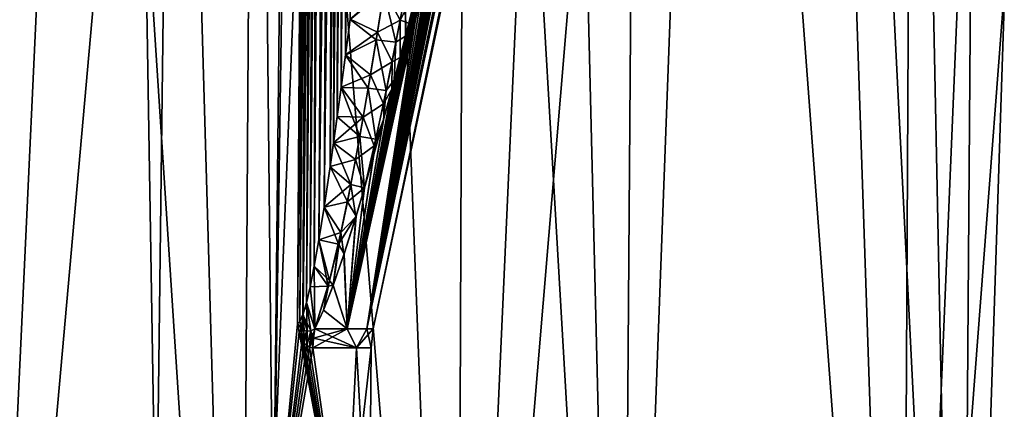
# Model space of a CAD drawing. Header units: millimetres. Extents: x -147 to 182, y -41 to 41.
# Tile 180 of 256: x 2.26 to 4.333, y 28.051 to 28.87. Entities that reach past the tile are written whole.
import ezdxf

# ---------------------------------------------------------------- set-up
doc = ezdxf.new("R2010")
doc.units = ezdxf.units.MM
doc.header["$LTSCALE"] = 51.403556
for name, color, linetype in [('165', 7, 'CONTINUOUS'), ('167', 7, 'CONTINUOUS'), ('168', 7, 'CONTINUOUS'), ('171', 7, 'CONTINUOUS'), ('172', 7, 'CONTINUOUS'), ('187', 7, 'CONTINUOUS'), ('188', 7, 'CONTINUOUS'), ('200', 7, 'CONTINUOUS'), ('201', 7, 'CONTINUOUS'), ('213', 7, 'CONTINUOUS'), ('215', 7, 'CONTINUOUS'), ('259', 7, 'CONTINUOUS'), ('260', 7, 'CONTINUOUS'), ('264', 7, 'CONTINUOUS')]:
    doc.layers.add(name, color=color, linetype=linetype)

msp = doc.modelspace()

# ---------------------------------------------------------------- linework, layer by layer
at = {"layer": '165', "color": 7, "linetype": 'CONTINUOUS'}
for points in [[(5.1709, 38.5624, 0.5733), (4.2655, 34.3145, 0.5408), (2.9904, 28.2197, 0.2874), (5.1709, 38.5624, 0.5733)], [(3.0042, 28.2197, 0), (5.1709, 38.5624, 0.5733), (2.9904, 28.2197, 0.2874), (3.0042, 28.2197, 0)], [(5.1709, 38.5624, -0.5733), (5.2026, 38.5624, 0), (2.9904, 28.2197, -0.2874), (5.1709, 38.5624, -0.5733)], [(2.9904, 28.2197, -0.2874), (5.2026, 38.5624, 0), (3.0042, 28.2197, 0), (2.9904, 28.2197, -0.2874)], [(4.2643, 34.3089, -0.5407), (5.1709, 38.5624, -0.5733), (2.9904, 28.2197, -0.2874), (4.2643, 34.3089, -0.5407)], [(5.2026, 38.5624, 0), (5.1709, 38.5624, 0.5733), (3.0042, 28.2197, 0), (5.2026, 38.5624, 0)], [(4.2655, 34.3145, 0.5408), (3.433, 30.4164, 0.5133), (2.9904, 28.2197, 0.2874), (4.2655, 34.3145, 0.5408)], [(3.433, 30.4164, -0.5133), (4.2643, 34.3089, -0.5407), (2.9904, 28.2197, -0.2874), (3.433, 30.4164, -0.5133)], [(3.433, 30.4164, 0.5133), (3.4115, 30.3165, 0.5131), (2.9904, 28.2197, 0.2874), (3.433, 30.4164, 0.5133)], [(3.4114, 30.316, -0.5131), (3.433, 30.4164, -0.5133), (2.9904, 28.2197, -0.2874), (3.4114, 30.316, -0.5131)], [(3.4115, 30.3165, 0.5131), (3.3907, 30.22, 0.5135), (2.9904, 28.2197, 0.2874), (3.4115, 30.3165, 0.5131)], [(3.3905, 30.2191, -0.5135), (3.4114, 30.316, -0.5131), (2.9904, 28.2197, -0.2874), (3.3905, 30.2191, -0.5135)], [(3.3907, 30.22, 0.5135), (3.3705, 30.127, 0.5147), (2.9904, 28.2197, 0.2874), (3.3907, 30.22, 0.5135)], [(3.3703, 30.1257, -0.5147), (3.3905, 30.2191, -0.5135), (2.9904, 28.2197, -0.2874), (3.3703, 30.1257, -0.5147)], [(3.3705, 30.127, 0.5147), (3.351, 30.0376, 0.5165), (2.9904, 28.2197, 0.2874), (3.3705, 30.127, 0.5147)], [(3.3507, 30.0361, -0.5166), (3.3703, 30.1257, -0.5147), (2.9904, 28.2197, -0.2874), (3.3507, 30.0361, -0.5166)], [(3.351, 30.0376, 0.5165), (3.3321, 29.9516, 0.519), (2.9904, 28.2197, 0.2874), (3.351, 30.0376, 0.5165)], [(3.3317, 29.9498, -0.519), (3.3507, 30.0361, -0.5166), (2.9904, 28.2197, -0.2874), (3.3317, 29.9498, -0.519)], [(3.3321, 29.9516, 0.519), (3.3138, 29.8686, 0.5219), (2.9904, 28.2197, 0.2874), (3.3321, 29.9516, 0.519)], [(3.3134, 29.8666, -0.522), (3.3317, 29.9498, -0.519), (2.9904, 28.2197, -0.2874), (3.3134, 29.8666, -0.522)], [(3.2956, 29.7866, -0.5255), (3.3134, 29.8666, -0.522), (2.9492, 28.2197, -0.5721), (3.2956, 29.7866, -0.5255)], [(2.9492, 28.2197, -0.5721), (3.3134, 29.8666, -0.522), (2.9904, 28.2197, -0.2874), (2.9492, 28.2197, -0.5721)], [(3.3138, 29.8686, 0.5219), (3.2961, 29.7889, 0.5254), (2.9904, 28.2197, 0.2874), (3.3138, 29.8686, 0.5219)], [(3.2716, 29.6795, -0.5311), (3.2956, 29.7866, -0.5255), (2.9492, 28.2197, -0.5721), (3.2716, 29.6795, -0.5311)], [(3.2961, 29.7889, 0.5254), (3.2761, 29.6995, 0.53), (2.9904, 28.2197, 0.2874), (3.2961, 29.7889, 0.5254)], [(3.2761, 29.6995, 0.53), (3.2635, 29.6432, 0.5333), (2.9904, 28.2197, 0.2874), (3.2761, 29.6995, 0.53)], [(3.2634, 29.6431, -0.5333), (3.2716, 29.6795, -0.5311), (2.9492, 28.2197, -0.5721), (3.2634, 29.6431, -0.5333)], [(3.2487, 29.578, -0.5376), (3.2634, 29.6431, -0.5333), (2.9492, 28.2197, -0.5721), (3.2487, 29.578, -0.5376)], [(3.2635, 29.6432, 0.5333), (3.2569, 29.6139, 0.5352), (2.9904, 28.2197, 0.2874), (3.2635, 29.6432, 0.5333)], [(3.2569, 29.6139, 0.5352), (3.2383, 29.5321, 0.5408), (2.9904, 28.2197, 0.2874), (3.2569, 29.6139, 0.5352)], [(3.2268, 29.4818, -0.5447), (3.2487, 29.578, -0.5376), (2.9492, 28.2197, -0.5721), (3.2268, 29.4818, -0.5447)], [(3.2383, 29.5321, 0.5408), (3.2204, 29.4538, 0.5469), (2.9904, 28.2197, 0.2874), (3.2383, 29.5321, 0.5408)], [(3.2058, 29.3906, -0.5524), (3.2268, 29.4818, -0.5447), (2.9492, 28.2197, -0.5721), (3.2058, 29.3906, -0.5524)], [(3.2204, 29.4538, 0.5469), (3.2031, 29.379, 0.5535), (2.9904, 28.2197, 0.2874), (3.2204, 29.4538, 0.5469)], [(3.1857, 29.3042, -0.5607), (3.2058, 29.3906, -0.5524), (2.9492, 28.2197, -0.5721), (3.1857, 29.3042, -0.5607)], [(3.2031, 29.379, 0.5535), (3.1865, 29.3073, 0.5604), (2.9904, 28.2197, 0.2874), (3.2031, 29.379, 0.5535)], [(3.1618, 29.2026, -0.5718), (3.1857, 29.3042, -0.5607), (2.9492, 28.2197, -0.5721), (3.1618, 29.2026, -0.5718)], [(3.1865, 29.3073, 0.5604), (3.1673, 29.2255, 0.5691), (2.9904, 28.2197, 0.2874), (3.1865, 29.3073, 0.5604)], [(3.1673, 29.2255, 0.5691), (3.1488, 29.148, 0.5783), (2.9904, 28.2197, 0.2874), (3.1673, 29.2255, 0.5691)], [(3.1392, 29.1077, -0.5835), (3.1618, 29.2026, -0.5718), (2.9492, 28.2197, -0.5721), (3.1392, 29.1077, -0.5835)], [(3.1488, 29.148, 0.5783), (3.1312, 29.0747, 0.5879), (2.9904, 28.2197, 0.2874), (3.1488, 29.148, 0.5783)], [(3.1177, 29.0191, -0.5958), (3.1392, 29.1077, -0.5835), (2.9492, 28.2197, -0.5721), (3.1177, 29.0191, -0.5958)], [(3.1312, 29.0747, 0.5879), (3.1143, 29.0052, 0.5979), (2.9904, 28.2197, 0.2874), (3.1312, 29.0747, 0.5879)], [(3.1123, 28.997, -0.5991), (3.1177, 29.0191, -0.5958), (2.9492, 28.2197, -0.5721), (3.1123, 28.997, -0.5991)], [(3.1143, 29.0052, 0.5979), (3.1123, 28.9971, 0.5991), (2.9904, 28.2197, 0.2874), (3.1143, 29.0052, 0.5979)], [(3.1123, 28.9971, 0.5991), (3.0981, 28.9395, 0.6081), (2.9492, 28.2197, 0.5721), (3.1123, 28.9971, 0.5991)], [(2.9904, 28.2197, 0.2874), (3.1123, 28.9971, 0.5991), (2.9492, 28.2197, 0.5721), (2.9904, 28.2197, 0.2874)], [(3.0973, 28.9365, -0.6086), (3.1123, 28.997, -0.5991), (2.9492, 28.2197, -0.5721), (3.0973, 28.9365, -0.6086)], [(3.0981, 28.9395, 0.6081), (3.0787, 28.8624, 0.6213), (2.9492, 28.2197, 0.5721), (3.0981, 28.9395, 0.6081)], [(3.0718, 28.835, -0.6264), (3.0973, 28.9365, -0.6086), (2.9492, 28.2197, -0.5721), (3.0718, 28.835, -0.6264)], [(3.0787, 28.8624, 0.6213), (3.0604, 28.7906, 0.635), (2.9492, 28.2197, 0.5721), (3.0787, 28.8624, 0.6213)], [(3.0479, 28.7429, -0.6448), (3.0718, 28.835, -0.6264), (2.9492, 28.2197, -0.5721), (3.0479, 28.7429, -0.6448)], [(3.0604, 28.7906, 0.635), (3.0429, 28.7238, 0.6489), (2.9492, 28.2197, 0.5721), (3.0604, 28.7906, 0.635)], [(3.0257, 28.6594, -0.6638), (3.0479, 28.7429, -0.6448), (2.9492, 28.2197, -0.5721), (3.0257, 28.6594, -0.6638)], [(3.0429, 28.7238, 0.6489), (3.0263, 28.6618, 0.6632), (2.9492, 28.2197, 0.5721), (3.0429, 28.7238, 0.6489)], [(3.0263, 28.6618, 0.6632), (3.0055, 28.5861, 0.6827), (2.9492, 28.2197, 0.5721), (3.0263, 28.6618, 0.6632)], [(3.0049, 28.5839, -0.6833), (3.0257, 28.6594, -0.6638), (2.9492, 28.2197, -0.5721), (3.0049, 28.5839, -0.6833)], [(3.0055, 28.5861, 0.6827), (2.9855, 28.5162, 0.7031), (2.9492, 28.2197, 0.5721), (3.0055, 28.5861, 0.6827)], [(2.9855, 28.5162, -0.7031), (3.0049, 28.5839, -0.6833), (2.9492, 28.2197, -0.5721), (2.9855, 28.5162, -0.7031)], [(2.9855, 28.5162, 0.7031), (2.9678, 28.4567, 0.7229), (2.9492, 28.2197, 0.5721), (2.9855, 28.5162, 0.7031)], [(2.9673, 28.4551, -0.7234), (2.9855, 28.5162, -0.7031), (2.9492, 28.2197, -0.5721), (2.9673, 28.4551, -0.7234)], [(2.9422, 28.3761, -0.7545), (2.9673, 28.4551, -0.7234), (2.9492, 28.2197, -0.5721), (2.9422, 28.3761, -0.7545)], [(2.9678, 28.4567, 0.7229), (2.9426, 28.3773, 0.754), (2.9492, 28.2197, 0.5721), (2.9678, 28.4567, 0.7229)], [(2.9196, 28.3111, -0.7864), (2.9422, 28.3761, -0.7545), (2.9492, 28.2197, -0.5721), (2.9196, 28.3111, -0.7864)], [(2.9426, 28.3773, 0.754), (2.9198, 28.3118, 0.786), (2.9492, 28.2197, 0.5721), (2.9426, 28.3773, 0.754)], [(2.8992, 28.2591, -0.8188), (2.9196, 28.3111, -0.7864), (2.9492, 28.2197, -0.5721), (2.8992, 28.2591, -0.8188)], [(2.9198, 28.3118, 0.786), (2.8993, 28.2594, 0.8186), (2.9492, 28.2197, 0.5721), (2.9198, 28.3118, 0.786)], [(2.8993, 28.2594, 0.8186), (2.881, 28.2197, 0.8516), (2.9492, 28.2197, 0.5721), (2.8993, 28.2594, 0.8186)], [(2.881, 28.2197, -0.8516), (2.8992, 28.2591, -0.8188), (2.9492, 28.2197, -0.5721), (2.881, 28.2197, -0.8516)]]:
    msp.add_3dface(points, dxfattribs=at)
at = {"layer": '167', "color": 7, "linetype": 'CONTINUOUS'}
for points in [[(2.7228, 26.0974, 5.3437), (1.8533, 26.0974, 5.7039), (2.3656, 38.5026, 5.3931), (2.7228, 26.0974, 5.3437)], [(2.3656, 38.5026, 5.3931), (1.8533, 26.0974, 5.7039), (1.9122, 38.5026, 5.5701), (2.3656, 38.5026, 5.3931)], [(2.8029, 38.5026, 5.1793), (2.7228, 26.0974, 5.3437), (2.3656, 38.5026, 5.3931), (2.8029, 38.5026, 5.1793)], [(3.5252, 26.0974, 4.852), (2.7228, 26.0974, 5.3437), (3.2211, 38.5026, 4.9302), (3.5252, 26.0974, 4.852)], [(3.2211, 38.5026, 4.9302), (2.7228, 26.0974, 5.3437), (2.8029, 38.5026, 5.1793), (3.2211, 38.5026, 4.9302)], [(3.6172, 38.5026, 4.6474), (3.5252, 26.0974, 4.852), (3.2211, 38.5026, 4.9302), (3.6172, 38.5026, 4.6474)], [(4.2408, 26.0974, 4.2408), (3.5252, 26.0974, 4.852), (3.9886, 38.5026, 4.3328), (4.2408, 26.0974, 4.2408)], [(3.9886, 38.5026, 4.3328), (3.5252, 26.0974, 4.852), (3.6172, 38.5026, 4.6474), (3.9886, 38.5026, 4.3328)], [(4.3328, 38.5026, 3.9886), (4.2408, 26.0974, 4.2408), (3.9886, 38.5026, 4.3328), (4.3328, 38.5026, 3.9886)], [(4.852, 26.0974, 3.5252), (4.2408, 26.0974, 4.2408), (4.6474, 38.5026, 3.6172), (4.852, 26.0974, 3.5252)], [(4.6474, 38.5026, 3.6172), (4.2408, 26.0974, 4.2408), (4.3328, 38.5026, 3.9886), (4.6474, 38.5026, 3.6172)]]:
    msp.add_3dface(points, dxfattribs=at)
at = {"layer": '168', "color": 7, "linetype": 'CONTINUOUS'}
for points in [[(1.8533, 26.0974, -5.7039), (2.7228, 26.0974, -5.3437), (1.9122, 38.5026, -5.5701), (1.8533, 26.0974, -5.7039)], [(1.9122, 38.5026, -5.5701), (2.7228, 26.0974, -5.3437), (2.3656, 38.5026, -5.3931), (1.9122, 38.5026, -5.5701)], [(2.3656, 38.5026, -5.3931), (2.7228, 26.0974, -5.3437), (2.8029, 38.5026, -5.1793), (2.3656, 38.5026, -5.3931)], [(2.7228, 26.0974, -5.3437), (3.5252, 26.0974, -4.852), (2.8029, 38.5026, -5.1793), (2.7228, 26.0974, -5.3437)], [(2.8029, 38.5026, -5.1793), (3.5252, 26.0974, -4.852), (3.2211, 38.5026, -4.9302), (2.8029, 38.5026, -5.1793)], [(3.2211, 38.5026, -4.9302), (3.5252, 26.0974, -4.852), (3.6172, 38.5026, -4.6474), (3.2211, 38.5026, -4.9302)], [(3.5252, 26.0974, -4.852), (4.2408, 26.0974, -4.2408), (3.6172, 38.5026, -4.6474), (3.5252, 26.0974, -4.852)], [(3.6172, 38.5026, -4.6474), (4.2408, 26.0974, -4.2408), (3.9886, 38.5026, -4.3328), (3.6172, 38.5026, -4.6474)], [(3.9886, 38.5026, -4.3328), (4.2408, 26.0974, -4.2408), (4.3328, 38.5026, -3.9886), (3.9886, 38.5026, -4.3328)], [(4.2408, 26.0974, -4.2408), (4.852, 26.0974, -3.5252), (4.3328, 38.5026, -3.9886), (4.2408, 26.0974, -4.2408)]]:
    msp.add_3dface(points, dxfattribs=at)
at = {"layer": '171', "color": 7, "linetype": 'CONTINUOUS'}
for points in [[(3.1791, 26.0974, 6.2394), (2.196, 38.0026, 6.7587), (2.1639, 26.0974, 6.6599), (3.1791, 26.0974, 6.2394)], [(2.7195, 38.0026, 6.5655), (2.196, 38.0026, 6.7587), (3.1791, 26.0974, 6.2394), (2.7195, 38.0026, 6.5655)], [(3.2263, 38.0026, 6.3319), (2.7195, 38.0026, 6.5655), (3.1791, 26.0974, 6.2394), (3.2263, 38.0026, 6.3319)], [(4.116, 26.0974, 5.6652), (3.2263, 38.0026, 6.3319), (3.1791, 26.0974, 6.2394), (4.116, 26.0974, 5.6652)], [(3.7131, 38.0026, 6.0593), (3.2263, 38.0026, 6.3319), (4.116, 26.0974, 5.6652), (3.7131, 38.0026, 6.0593)], [(4.1771, 38.0026, 5.7493), (3.7131, 38.0026, 6.0593), (4.116, 26.0974, 5.6652), (4.1771, 38.0026, 5.7493)], [(4.9516, 26.0974, 4.9516), (4.1771, 38.0026, 5.7493), (4.116, 26.0974, 5.6652), (4.9516, 26.0974, 4.9516)], [(4.6153, 38.0026, 5.4038), (4.1771, 38.0026, 5.7493), (4.9516, 26.0974, 4.9516), (4.6153, 38.0026, 5.4038)]]:
    msp.add_3dface(points, dxfattribs=at)
at = {"layer": '172', "color": 7, "linetype": 'CONTINUOUS'}
for points in [[(2.7195, 38.0026, -6.5655), (3.2263, 38.0026, -6.3319), (2.1639, 26.0974, -6.6599), (2.7195, 38.0026, -6.5655)], [(2.1639, 26.0974, -6.6599), (3.2263, 38.0026, -6.3319), (3.1791, 26.0974, -6.2394), (2.1639, 26.0974, -6.6599)], [(2.196, 38.0026, -6.7587), (2.7195, 38.0026, -6.5655), (2.1639, 26.0974, -6.6599), (2.196, 38.0026, -6.7587)], [(3.7131, 38.0026, -6.0593), (4.1771, 38.0026, -5.7493), (3.1791, 26.0974, -6.2394), (3.7131, 38.0026, -6.0593)], [(3.1791, 26.0974, -6.2394), (4.1771, 38.0026, -5.7493), (4.116, 26.0974, -5.6652), (3.1791, 26.0974, -6.2394)], [(3.2263, 38.0026, -6.3319), (3.7131, 38.0026, -6.0593), (3.1791, 26.0974, -6.2394), (3.2263, 38.0026, -6.3319)], [(4.6153, 38.0026, -5.4038), (5.025, 38.0026, -5.025), (4.116, 26.0974, -5.6652), (4.6153, 38.0026, -5.4038)], [(4.116, 26.0974, -5.6652), (5.025, 38.0026, -5.025), (4.9516, 26.0974, -4.9516), (4.116, 26.0974, -5.6652)], [(4.1771, 38.0026, -5.7493), (4.6153, 38.0026, -5.4038), (4.116, 26.0974, -5.6652), (4.1771, 38.0026, -5.7493)]]:
    msp.add_3dface(points, dxfattribs=at)
at = {"layer": '187', "color": 7, "linetype": 'CONTINUOUS'}
for points in [[(1.9833, 38.5026, 2.3694), (2.2138, 27.6974, 2.0181), (2.3694, 38.5026, 1.9833), (1.9833, 38.5026, 2.3694)], [(2.2138, 27.6974, 2.0181), (2.5469, 27.6974, 1.577), (2.3694, 38.5026, 1.9833), (2.2138, 27.6974, 2.0181)], [(2.3694, 38.5026, 1.9833), (2.5469, 27.6974, 1.577), (2.6816, 38.5026, 1.5351), (2.3694, 38.5026, 1.9833)], [(2.5469, 27.6974, 1.577), (2.7933, 27.6974, 1.0821), (2.6816, 38.5026, 1.5351), (2.5469, 27.6974, 1.577)], [(2.6816, 38.5026, 1.5351), (2.7933, 27.6974, 1.0821), (2.91, 38.5026, 1.039), (2.6816, 38.5026, 1.5351)], [(2.91, 38.5026, 1.039), (2.7933, 27.6974, 1.0821), (2.8771, 33.3372, 0.9966), (2.91, 38.5026, 1.039)], [(2.8771, 33.3372, 0.9966), (2.7933, 27.6974, 1.0821), (2.8443, 28.2302, 0.9548), (2.8771, 33.3372, 0.9966)], [(2.8443, 28.2302, 0.9548), (2.7933, 27.6974, 1.0821), (2.848, 28.2126, 0.9433), (2.8443, 28.2302, 0.9548)], [(2.7933, 27.6974, 1.0821), (2.9446, 27.6974, 0.5504), (2.848, 28.2126, 0.9433), (2.7933, 27.6974, 1.0821)], [(2.848, 28.2126, 0.9433), (2.9446, 27.6974, 0.5504), (2.8545, 28.1969, 0.9228), (2.848, 28.2126, 0.9433)], [(2.8545, 28.1969, 0.9228), (2.9446, 27.6974, 0.5504), (2.8589, 28.1902, 0.9089), (2.8545, 28.1969, 0.9228)], [(2.8589, 28.1902, 0.9089), (2.9446, 27.6974, 0.5504), (2.8641, 28.1848, 0.8922), (2.8589, 28.1902, 0.9089)], [(2.8641, 28.1848, 0.8922), (2.9446, 27.6974, 0.5504), (2.8701, 28.1812, 0.8728), (2.8641, 28.1848, 0.8922)], [(2.8701, 28.1812, 0.8728), (2.9446, 27.6974, 0.5504), (2.8768, 28.1799, 0.8504), (2.8701, 28.1812, 0.8728)], [(2.8768, 28.1799, 0.8504), (2.9446, 27.6974, 0.5504), (2.9689, 28.1799, 0.4296), (2.8768, 28.1799, 0.8504)], [(2.9446, 27.6974, 0.5504), (2.9956, 27.6974), (2.9689, 28.1799, 0.4296), (2.9446, 27.6974, 0.5504)], [(2.9689, 28.1799, 0.4296), (2.9956, 27.6974), (2.9998, 28.1799), (2.9689, 28.1799, 0.4296)]]:
    msp.add_3dface(points, dxfattribs=at)
at = {"layer": '188', "color": 7, "linetype": 'CONTINUOUS'}
for points in [[(2.3694, 38.5026, -1.9833), (2.2138, 27.6974, -2.0181), (1.9833, 38.5026, -2.3694), (2.3694, 38.5026, -1.9833)], [(2.5469, 27.6974, -1.577), (2.2138, 27.6974, -2.0181), (2.3694, 38.5026, -1.9833), (2.5469, 27.6974, -1.577)], [(2.6816, 38.5026, -1.5351), (2.5469, 27.6974, -1.577), (2.3694, 38.5026, -1.9833), (2.6816, 38.5026, -1.5351)], [(2.7933, 27.6974, -1.0821), (2.5469, 27.6974, -1.577), (2.6816, 38.5026, -1.5351), (2.7933, 27.6974, -1.0821)], [(2.91, 38.5026, -1.039), (2.7933, 27.6974, -1.0821), (2.6816, 38.5026, -1.5351), (2.91, 38.5026, -1.039)], [(2.8771, 33.3372, -0.9966), (2.7933, 27.6974, -1.0821), (2.91, 38.5026, -1.039), (2.8771, 33.3372, -0.9966)], [(2.8443, 28.2302, -0.9548), (2.7933, 27.6974, -1.0821), (2.8771, 33.3372, -0.9966), (2.8443, 28.2302, -0.9548)], [(2.8478, 28.2133, -0.9439), (2.7933, 27.6974, -1.0821), (2.8443, 28.2302, -0.9548), (2.8478, 28.2133, -0.9439)], [(2.8543, 28.1973, -0.9236), (2.7933, 27.6974, -1.0821), (2.8478, 28.2133, -0.9439), (2.8543, 28.1973, -0.9236)], [(2.8587, 28.1905, -0.9096), (2.7933, 27.6974, -1.0821), (2.8543, 28.1973, -0.9236), (2.8587, 28.1905, -0.9096)], [(2.8639, 28.185, -0.8929), (2.7933, 27.6974, -1.0821), (2.8587, 28.1905, -0.9096), (2.8639, 28.185, -0.8929)], [(2.8699, 28.1812, -0.8732), (2.7933, 27.6974, -1.0821), (2.8639, 28.185, -0.8929), (2.8699, 28.1812, -0.8732)], [(2.8768, 28.1799, -0.8504), (2.7933, 27.6974, -1.0821), (2.8699, 28.1812, -0.8732), (2.8768, 28.1799, -0.8504)], [(2.9446, 27.6974, -0.5504), (2.7933, 27.6974, -1.0821), (2.8768, 28.1799, -0.8504), (2.9446, 27.6974, -0.5504)], [(2.9689, 28.1799, -0.4296), (2.9446, 27.6974, -0.5504), (2.8768, 28.1799, -0.8504), (2.9689, 28.1799, -0.4296)], [(2.9998, 28.1799), (2.9956, 27.6974), (2.9446, 27.6974, -0.5504), (2.9998, 28.1799)], [(2.9998, 28.1799), (2.9446, 27.6974, -0.5504), (2.9689, 28.1799, -0.4296), (2.9998, 28.1799)]]:
    msp.add_3dface(points, dxfattribs=at)
at = {"layer": '200', "color": 7, "linetype": 'CONTINUOUS'}
for points in [[(2.8443, 28.2302, -0.9548), (2.8771, 33.3372, -0.9966), (2.9537, 38.5031, -0.9584), (2.8443, 28.2302, -0.9548)], [(2.8443, 28.2302, -0.9548), (2.9537, 38.5031, -0.9584), (2.8497, 28.235, -0.9401), (2.8443, 28.2302, -0.9548)], [(2.8497, 28.235, -0.9401), (2.9537, 38.5031, -0.9584), (2.8562, 28.2504, -0.9253), (2.8497, 28.235, -0.9401)], [(2.8562, 28.2504, -0.9253), (2.9537, 38.5031, -0.9584), (2.8632, 28.2749, -0.9115), (2.8562, 28.2504, -0.9253)], [(2.8632, 28.2749, -0.9115), (2.9537, 38.5031, -0.9584), (2.8709, 28.3084, -0.8983), (2.8632, 28.2749, -0.9115)], [(2.8709, 28.3084, -0.8983), (2.9537, 38.5031, -0.9584), (2.8795, 28.3519, -0.8854), (2.8709, 28.3084, -0.8983)], [(2.8795, 28.3519, -0.8854), (2.9537, 38.5031, -0.9584), (2.8892, 28.4068, -0.8726), (2.8795, 28.3519, -0.8854)], [(2.9537, 38.5031, -0.9584), (3.0198, 38.5032, -0.8946), (2.8892, 28.4068, -0.8726), (2.9537, 38.5031, -0.9584)], [(2.8892, 28.4068, -0.8726), (3.0198, 38.5032, -0.8946), (2.9004, 28.4755, -0.8596), (2.8892, 28.4068, -0.8726)], [(2.9004, 28.4755, -0.8596), (3.0198, 38.5032, -0.8946), (2.9132, 28.5607, -0.8466), (2.9004, 28.4755, -0.8596)], [(2.9132, 28.5607, -0.8466), (3.0198, 38.5032, -0.8946), (2.9204, 28.6105, -0.84), (2.9132, 28.5607, -0.8466)], [(2.9204, 28.6105, -0.84), (3.0198, 38.5032, -0.8946), (2.9282, 28.6658, -0.8334), (2.9204, 28.6105, -0.84)], [(2.9282, 28.6658, -0.8334), (3.0198, 38.5032, -0.8946), (2.9366, 28.7272, -0.8268), (2.9282, 28.6658, -0.8334)], [(2.9366, 28.7272, -0.8268), (3.0198, 38.5032, -0.8946), (2.9457, 28.7952, -0.8203), (2.9366, 28.7272, -0.8268)], [(2.9457, 28.7952, -0.8203), (3.0198, 38.5032, -0.8946), (2.9555, 28.8706, -0.8138), (2.9457, 28.7952, -0.8203)]]:
    msp.add_3dface(points, dxfattribs=at)
at = {"layer": '201', "color": 7, "linetype": 'CONTINUOUS'}
for points in [[(2.91, 38.5026, 1.039), (2.8771, 33.3372, 0.9966), (2.8497, 28.235, 0.9402), (2.91, 38.5026, 1.039)], [(2.8561, 28.2502, 0.9254), (2.91, 38.5026, 1.039), (2.8497, 28.235, 0.9402), (2.8561, 28.2502, 0.9254)], [(2.8632, 28.2748, 0.9115), (2.91, 38.5026, 1.039), (2.8561, 28.2502, 0.9254), (2.8632, 28.2748, 0.9115)], [(2.8709, 28.3084, 0.8983), (2.91, 38.5026, 1.039), (2.8632, 28.2748, 0.9115), (2.8709, 28.3084, 0.8983)], [(2.8795, 28.3519, 0.8854), (2.91, 38.5026, 1.039), (2.8709, 28.3084, 0.8983), (2.8795, 28.3519, 0.8854)], [(2.9536, 38.5031, 0.9585), (2.91, 38.5026, 1.039), (2.8795, 28.3519, 0.8854), (2.9536, 38.5031, 0.9585)], [(2.8893, 28.407, 0.8725), (2.9536, 38.5031, 0.9585), (2.8795, 28.3519, 0.8854), (2.8893, 28.407, 0.8725)], [(2.9004, 28.4758, 0.8596), (2.9536, 38.5031, 0.9585), (2.8893, 28.407, 0.8725), (2.9004, 28.4758, 0.8596)], [(2.9133, 28.5611, 0.8465), (2.9536, 38.5031, 0.9585), (2.9004, 28.4758, 0.8596), (2.9133, 28.5611, 0.8465)], [(2.9205, 28.611, 0.8399), (2.9536, 38.5031, 0.9585), (2.9133, 28.5611, 0.8465), (2.9205, 28.611, 0.8399)], [(2.9283, 28.6663, 0.8333), (2.9536, 38.5031, 0.9585), (2.9205, 28.611, 0.8399), (2.9283, 28.6663, 0.8333)], [(2.9366, 28.7278, 0.8268), (2.9536, 38.5031, 0.9585), (2.9283, 28.6663, 0.8333), (2.9366, 28.7278, 0.8268)], [(2.9457, 28.7958, 0.8202), (2.9536, 38.5031, 0.9585), (2.9366, 28.7278, 0.8268), (2.9457, 28.7958, 0.8202)], [(3.0196, 38.5032, 0.8947), (2.9536, 38.5031, 0.9585), (2.9457, 28.7958, 0.8202), (3.0196, 38.5032, 0.8947)], [(2.9556, 28.8712, 0.8137), (3.0196, 38.5032, 0.8947), (2.9457, 28.7958, 0.8202), (2.9556, 28.8712, 0.8137)], [(2.8771, 33.3372, 0.9966), (2.8443, 28.2302, 0.9548), (2.8497, 28.235, 0.9402), (2.8771, 33.3372, 0.9966)]]:
    msp.add_3dface(points, dxfattribs=at)
at = {"layer": '213', "color": 7, "linetype": 'CONTINUOUS'}
for points in [[(3.0775, 28.9569, 0.68), (3.0269, 28.933, 0.752), (3.0609, 28.8692, 0.6822), (3.0775, 28.9569, 0.68)], [(3.0981, 28.9395, 0.6081), (3.0775, 28.9569, 0.68), (3.0609, 28.8692, 0.6822), (3.0981, 28.9395, 0.6081)], [(3.0269, 28.933, 0.752), (2.9556, 28.8712, 0.8137), (3.0128, 28.8436, 0.7563), (3.0269, 28.933, 0.752)], [(3.0269, 28.933, 0.752), (3.0128, 28.8436, 0.7563), (3.0609, 28.8692, 0.6822), (3.0269, 28.933, 0.752)], [(3.0787, 28.8624, 0.6213), (3.0981, 28.9395, 0.6081), (3.0609, 28.8692, 0.6822), (3.0787, 28.8624, 0.6213)], [(2.9556, 28.8712, 0.8137), (2.9457, 28.7958, 0.8202), (3.0128, 28.8436, 0.7563), (2.9556, 28.8712, 0.8137)], [(3.0609, 28.8692, 0.6822), (3.0128, 28.8436, 0.7563), (3.0437, 28.7814, 0.6853), (3.0609, 28.8692, 0.6822)], [(3.0604, 28.7906, 0.635), (3.0609, 28.8692, 0.6822), (3.0437, 28.7814, 0.6853), (3.0604, 28.7906, 0.635)], [(3.0604, 28.7906, 0.635), (3.0787, 28.8624, 0.6213), (3.0609, 28.8692, 0.6822), (3.0604, 28.7906, 0.635)], [(3.0128, 28.8436, 0.7563), (2.9457, 28.7958, 0.8202), (2.9983, 28.7543, 0.7617), (3.0128, 28.8436, 0.7563)], [(3.0128, 28.8436, 0.7563), (2.9983, 28.7543, 0.7617), (3.0437, 28.7814, 0.6853), (3.0128, 28.8436, 0.7563)], [(2.9457, 28.7958, 0.8202), (2.9366, 28.7278, 0.8268), (2.9983, 28.7543, 0.7617), (2.9457, 28.7958, 0.8202)], [(3.0437, 28.7814, 0.6853), (2.9983, 28.7543, 0.7617), (3.0255, 28.6933, 0.6896), (3.0437, 28.7814, 0.6853)], [(3.0429, 28.7238, 0.6489), (3.0437, 28.7814, 0.6853), (3.0255, 28.6933, 0.6896), (3.0429, 28.7238, 0.6489)], [(3.0429, 28.7238, 0.6489), (3.0604, 28.7906, 0.635), (3.0437, 28.7814, 0.6853), (3.0429, 28.7238, 0.6489)], [(2.9983, 28.7543, 0.7617), (2.9366, 28.7278, 0.8268), (2.983, 28.6651, 0.7682), (2.9983, 28.7543, 0.7617)], [(2.9983, 28.7543, 0.7617), (2.983, 28.6651, 0.7682), (3.0255, 28.6933, 0.6896), (2.9983, 28.7543, 0.7617)], [(2.9366, 28.7278, 0.8268), (2.9283, 28.6663, 0.8333), (2.983, 28.6651, 0.7682), (2.9366, 28.7278, 0.8268)], [(3.0263, 28.6618, 0.6632), (3.0429, 28.7238, 0.6489), (3.0255, 28.6933, 0.6896), (3.0263, 28.6618, 0.6632)], [(3.0255, 28.6933, 0.6896), (2.983, 28.6651, 0.7682), (3.0062, 28.605, 0.6954), (3.0255, 28.6933, 0.6896)], [(3.0263, 28.6618, 0.6632), (3.0255, 28.6933, 0.6896), (3.0062, 28.605, 0.6954), (3.0263, 28.6618, 0.6632)], [(2.9283, 28.6663, 0.8333), (2.9205, 28.611, 0.8399), (2.983, 28.6651, 0.7682), (2.9283, 28.6663, 0.8333)], [(2.983, 28.6651, 0.7682), (2.9205, 28.611, 0.8399), (2.9669, 28.576, 0.7763), (2.983, 28.6651, 0.7682)], [(2.983, 28.6651, 0.7682), (2.9669, 28.576, 0.7763), (3.0062, 28.605, 0.6954), (2.983, 28.6651, 0.7682)], [(3.0055, 28.5861, 0.6827), (3.0263, 28.6618, 0.6632), (3.0062, 28.605, 0.6954), (3.0055, 28.5861, 0.6827)], [(2.9205, 28.611, 0.8399), (2.9133, 28.5611, 0.8465), (2.9669, 28.576, 0.7763), (2.9205, 28.611, 0.8399)], [(2.9669, 28.576, 0.7763), (2.9855, 28.5162, 0.7031), (3.0062, 28.605, 0.6954), (2.9669, 28.576, 0.7763)], [(2.9855, 28.5162, 0.7031), (3.0055, 28.5861, 0.6827), (3.0062, 28.605, 0.6954), (2.9855, 28.5162, 0.7031)], [(2.9669, 28.576, 0.7763), (2.9133, 28.5611, 0.8465), (2.9497, 28.487, 0.7865), (2.9669, 28.576, 0.7763)], [(2.9855, 28.5162, 0.7031), (2.9669, 28.576, 0.7763), (2.9497, 28.487, 0.7865), (2.9855, 28.5162, 0.7031)], [(2.9133, 28.5611, 0.8465), (2.9004, 28.4758, 0.8596), (2.9497, 28.487, 0.7865), (2.9133, 28.5611, 0.8465)], [(2.9678, 28.4567, 0.7229), (2.9855, 28.5162, 0.7031), (2.9497, 28.487, 0.7865), (2.9678, 28.4567, 0.7229)], [(2.9497, 28.487, 0.7865), (2.9004, 28.4758, 0.8596), (2.9307, 28.3981, 0.7999), (2.9497, 28.487, 0.7865)], [(2.9678, 28.4567, 0.7229), (2.9497, 28.487, 0.7865), (2.9307, 28.3981, 0.7999), (2.9678, 28.4567, 0.7229)], [(2.9004, 28.4758, 0.8596), (2.8893, 28.407, 0.8725), (2.9307, 28.3981, 0.7999), (2.9004, 28.4758, 0.8596)], [(2.9426, 28.3773, 0.754), (2.9678, 28.4567, 0.7229), (2.9307, 28.3981, 0.7999), (2.9426, 28.3773, 0.754)], [(2.8893, 28.407, 0.8725), (2.8795, 28.3519, 0.8854), (2.909, 28.3093, 0.8187), (2.8893, 28.407, 0.8725)], [(2.9307, 28.3981, 0.7999), (2.8893, 28.407, 0.8725), (2.909, 28.3093, 0.8187), (2.9307, 28.3981, 0.7999)], [(2.9198, 28.3118, 0.786), (2.9307, 28.3981, 0.7999), (2.909, 28.3093, 0.8187), (2.9198, 28.3118, 0.786)], [(2.9198, 28.3118, 0.786), (2.9426, 28.3773, 0.754), (2.9307, 28.3981, 0.7999), (2.9198, 28.3118, 0.786)], [(2.8795, 28.3519, 0.8854), (2.8709, 28.3084, 0.8983), (2.909, 28.3093, 0.8187), (2.8795, 28.3519, 0.8854)], [(2.881, 28.2197, 0.8516), (2.8709, 28.3084, 0.8983), (2.8632, 28.2748, 0.9115), (2.881, 28.2197, 0.8516)], [(2.8709, 28.3084, 0.8983), (2.881, 28.2197, 0.8516), (2.909, 28.3093, 0.8187), (2.8709, 28.3084, 0.8983)], [(2.881, 28.2197, 0.8516), (2.8993, 28.2594, 0.8186), (2.909, 28.3093, 0.8187), (2.881, 28.2197, 0.8516)], [(2.8993, 28.2594, 0.8186), (2.9198, 28.3118, 0.786), (2.909, 28.3093, 0.8187), (2.8993, 28.2594, 0.8186)], [(2.8632, 28.2748, 0.9115), (2.8561, 28.2502, 0.9254), (2.8723, 28.2154, 0.8761), (2.8632, 28.2748, 0.9115)], [(2.881, 28.2197, 0.8516), (2.8632, 28.2748, 0.9115), (2.8723, 28.2154, 0.8761), (2.881, 28.2197, 0.8516)], [(2.8561, 28.2502, 0.9254), (2.8497, 28.235, 0.9402), (2.8582, 28.2165, 0.9157), (2.8561, 28.2502, 0.9254)], [(2.8723, 28.2154, 0.8761), (2.8561, 28.2502, 0.9254), (2.8648, 28.2146, 0.8974), (2.8723, 28.2154, 0.8761)], [(2.8648, 28.2146, 0.8974), (2.8561, 28.2502, 0.9254), (2.8582, 28.2165, 0.9157), (2.8648, 28.2146, 0.8974)], [(2.8497, 28.235, 0.9402), (2.8443, 28.2302, 0.9548), (2.8526, 28.2204, 0.9311), (2.8497, 28.235, 0.9402)], [(2.8582, 28.2165, 0.9157), (2.8497, 28.235, 0.9402), (2.8526, 28.2204, 0.9311), (2.8582, 28.2165, 0.9157)]]:
    msp.add_3dface(points, dxfattribs=at)
at = {"layer": '215', "color": 7, "linetype": 'CONTINUOUS'}
for points in [[(3.0102, 28.8273, -0.7572), (2.9555, 28.8706, -0.8138), (3.0263, 28.9289, -0.7522), (3.0102, 28.8273, -0.7572)], [(3.0102, 28.8273, -0.7572), (3.0263, 28.9289, -0.7522), (3.0519, 28.8229, -0.6837), (3.0102, 28.8273, -0.7572)], [(3.0263, 28.9289, -0.7522), (3.0715, 28.9246, -0.6807), (3.0519, 28.8229, -0.6837), (3.0263, 28.9289, -0.7522)], [(3.0715, 28.9246, -0.6807), (3.0718, 28.835, -0.6264), (3.0519, 28.8229, -0.6837), (3.0715, 28.9246, -0.6807)], [(3.0973, 28.9365, -0.6086), (3.0718, 28.835, -0.6264), (3.0715, 28.9246, -0.6807), (3.0973, 28.9365, -0.6086)], [(2.9457, 28.7952, -0.8203), (2.9555, 28.8706, -0.8138), (3.0102, 28.8273, -0.7572), (2.9457, 28.7952, -0.8203)], [(2.9935, 28.7259, -0.7636), (2.9457, 28.7952, -0.8203), (3.0102, 28.8273, -0.7572), (2.9935, 28.7259, -0.7636)], [(2.9935, 28.7259, -0.7636), (3.0102, 28.8273, -0.7572), (3.0313, 28.7211, -0.6881), (2.9935, 28.7259, -0.7636)], [(3.0102, 28.8273, -0.7572), (3.0519, 28.8229, -0.6837), (3.0313, 28.7211, -0.6881), (3.0102, 28.8273, -0.7572)], [(3.0519, 28.8229, -0.6837), (3.0479, 28.7429, -0.6448), (3.0313, 28.7211, -0.6881), (3.0519, 28.8229, -0.6837)], [(3.0718, 28.835, -0.6264), (3.0479, 28.7429, -0.6448), (3.0519, 28.8229, -0.6837), (3.0718, 28.835, -0.6264)], [(2.9366, 28.7272, -0.8268), (2.9457, 28.7952, -0.8203), (2.9935, 28.7259, -0.7636), (2.9366, 28.7272, -0.8268)], [(3.0479, 28.7429, -0.6448), (3.0257, 28.6594, -0.6638), (3.0313, 28.7211, -0.6881), (3.0479, 28.7429, -0.6448)], [(2.9282, 28.6658, -0.8334), (2.9366, 28.7272, -0.8268), (2.9758, 28.6245, -0.7717), (2.9282, 28.6658, -0.8334)], [(2.9758, 28.6245, -0.7717), (2.9366, 28.7272, -0.8268), (2.9935, 28.7259, -0.7636), (2.9758, 28.6245, -0.7717)], [(2.9758, 28.6245, -0.7717), (2.9935, 28.7259, -0.7636), (3.0094, 28.619, -0.6944), (2.9758, 28.6245, -0.7717)], [(2.9935, 28.7259, -0.7636), (3.0313, 28.7211, -0.6881), (3.0094, 28.619, -0.6944), (2.9935, 28.7259, -0.7636)], [(3.0313, 28.7211, -0.6881), (3.0257, 28.6594, -0.6638), (3.0094, 28.619, -0.6944), (3.0313, 28.7211, -0.6881)], [(2.9204, 28.6105, -0.84), (2.9282, 28.6658, -0.8334), (2.9758, 28.6245, -0.7717), (2.9204, 28.6105, -0.84)], [(3.0257, 28.6594, -0.6638), (3.0049, 28.5839, -0.6833), (3.0094, 28.619, -0.6944), (3.0257, 28.6594, -0.6638)], [(2.9132, 28.5607, -0.8466), (2.9204, 28.6105, -0.84), (2.9569, 28.5234, -0.782), (2.9132, 28.5607, -0.8466)], [(2.9569, 28.5234, -0.782), (2.9204, 28.6105, -0.84), (2.9758, 28.6245, -0.7717), (2.9569, 28.5234, -0.782)], [(2.9855, 28.5162, -0.7031), (2.9569, 28.5234, -0.782), (2.9758, 28.6245, -0.7717), (2.9855, 28.5162, -0.7031)], [(2.9855, 28.5162, -0.7031), (2.9758, 28.6245, -0.7717), (3.0094, 28.619, -0.6944), (2.9855, 28.5162, -0.7031)], [(3.0049, 28.5839, -0.6833), (2.9855, 28.5162, -0.7031), (3.0094, 28.619, -0.6944), (3.0049, 28.5839, -0.6833)], [(2.9004, 28.4755, -0.8596), (2.9132, 28.5607, -0.8466), (2.9569, 28.5234, -0.782), (2.9004, 28.4755, -0.8596)], [(2.9361, 28.4223, -0.7958), (2.9004, 28.4755, -0.8596), (2.9569, 28.5234, -0.782), (2.9361, 28.4223, -0.7958)], [(2.9673, 28.4551, -0.7234), (2.9361, 28.4223, -0.7958), (2.9569, 28.5234, -0.782), (2.9673, 28.4551, -0.7234)], [(2.9855, 28.5162, -0.7031), (2.9673, 28.4551, -0.7234), (2.9569, 28.5234, -0.782), (2.9855, 28.5162, -0.7031)], [(2.8892, 28.4068, -0.8726), (2.9004, 28.4755, -0.8596), (2.9361, 28.4223, -0.7958), (2.8892, 28.4068, -0.8726)], [(2.9673, 28.4551, -0.7234), (2.9422, 28.3761, -0.7545), (2.9361, 28.4223, -0.7958), (2.9673, 28.4551, -0.7234)], [(2.8795, 28.3519, -0.8854), (2.8892, 28.4068, -0.8726), (2.9122, 28.3214, -0.8157), (2.8795, 28.3519, -0.8854)], [(2.9122, 28.3214, -0.8157), (2.8892, 28.4068, -0.8726), (2.9361, 28.4223, -0.7958), (2.9122, 28.3214, -0.8157)], [(2.9196, 28.3111, -0.7864), (2.9122, 28.3214, -0.8157), (2.9361, 28.4223, -0.7958), (2.9196, 28.3111, -0.7864)], [(2.9422, 28.3761, -0.7545), (2.9196, 28.3111, -0.7864), (2.9361, 28.4223, -0.7958), (2.9422, 28.3761, -0.7545)], [(2.881, 28.2197, -0.8516), (2.8709, 28.3084, -0.8983), (2.8795, 28.3519, -0.8854), (2.881, 28.2197, -0.8516)], [(2.881, 28.2197, -0.8516), (2.8795, 28.3519, -0.8854), (2.9122, 28.3214, -0.8157), (2.881, 28.2197, -0.8516)], [(2.8992, 28.2591, -0.8188), (2.881, 28.2197, -0.8516), (2.9122, 28.3214, -0.8157), (2.8992, 28.2591, -0.8188)], [(2.9196, 28.3111, -0.7864), (2.8992, 28.2591, -0.8188), (2.9122, 28.3214, -0.8157), (2.9196, 28.3111, -0.7864)], [(2.881, 28.2197, -0.8516), (2.8632, 28.2749, -0.9115), (2.8709, 28.3084, -0.8983), (2.881, 28.2197, -0.8516)], [(2.8562, 28.2504, -0.9253), (2.8632, 28.2749, -0.9115), (2.8649, 28.2146, -0.897), (2.8562, 28.2504, -0.9253)], [(2.8632, 28.2749, -0.9115), (2.881, 28.2197, -0.8516), (2.8724, 28.2154, -0.8758), (2.8632, 28.2749, -0.9115)], [(2.8649, 28.2146, -0.897), (2.8632, 28.2749, -0.9115), (2.8724, 28.2154, -0.8758), (2.8649, 28.2146, -0.897)], [(2.8497, 28.235, -0.9401), (2.8562, 28.2504, -0.9253), (2.8527, 28.2203, -0.9308), (2.8497, 28.235, -0.9401)], [(2.8527, 28.2203, -0.9308), (2.8562, 28.2504, -0.9253), (2.8583, 28.2165, -0.9153), (2.8527, 28.2203, -0.9308)], [(2.8583, 28.2165, -0.9153), (2.8562, 28.2504, -0.9253), (2.8649, 28.2146, -0.897), (2.8583, 28.2165, -0.9153)], [(2.8443, 28.2302, -0.9548), (2.8497, 28.235, -0.9401), (2.8527, 28.2203, -0.9308), (2.8443, 28.2302, -0.9548)]]:
    msp.add_3dface(points, dxfattribs=at)
at = {"layer": '259', "color": 7, "linetype": 'CONTINUOUS'}
for points in [[(2.8478, 28.2133, -0.9439), (2.8443, 28.2302, -0.9548), (2.8527, 28.2203, -0.9308), (2.8478, 28.2133, -0.9439)], [(2.8478, 28.2133, -0.9439), (2.8527, 28.2203, -0.9308), (2.8583, 28.2165, -0.9153), (2.8478, 28.2133, -0.9439)], [(2.8543, 28.1973, -0.9236), (2.8478, 28.2133, -0.9439), (2.8583, 28.2165, -0.9153), (2.8543, 28.1973, -0.9236)], [(2.8543, 28.1973, -0.9236), (2.8583, 28.2165, -0.9153), (2.8649, 28.2146, -0.897), (2.8543, 28.1973, -0.9236)], [(2.881, 28.2197, -0.8516), (2.8699, 28.1812, -0.8732), (2.8724, 28.2154, -0.8758), (2.881, 28.2197, -0.8516)], [(2.8699, 28.1812, -0.8732), (2.881, 28.2197, -0.8516), (2.8779, 28.1999, -0.8507), (2.8699, 28.1812, -0.8732)], [(2.8587, 28.1905, -0.9096), (2.8543, 28.1973, -0.9236), (2.8649, 28.2146, -0.897), (2.8587, 28.1905, -0.9096)], [(2.8639, 28.185, -0.8929), (2.8587, 28.1905, -0.9096), (2.8649, 28.2146, -0.897), (2.8639, 28.185, -0.8929)], [(2.8699, 28.1812, -0.8732), (2.8639, 28.185, -0.8929), (2.8724, 28.2154, -0.8758), (2.8699, 28.1812, -0.8732)], [(2.8639, 28.185, -0.8929), (2.8649, 28.2146, -0.897), (2.8724, 28.2154, -0.8758), (2.8639, 28.185, -0.8929)], [(2.8768, 28.1799, -0.8504), (2.8699, 28.1812, -0.8732), (2.8779, 28.1999, -0.8507), (2.8768, 28.1799, -0.8504)]]:
    msp.add_3dface(points, dxfattribs=at)
at = {"layer": '260', "color": 7, "linetype": 'CONTINUOUS'}
for points in [[(2.9492, 28.2197, -0.5721), (2.9689, 28.1799, -0.4296), (2.8768, 28.1799, -0.8504), (2.9492, 28.2197, -0.5721)], [(2.9492, 28.2197, -0.5721), (2.8768, 28.1799, -0.8504), (2.8779, 28.1999, -0.8507), (2.9492, 28.2197, -0.5721)], [(2.9689, 28.1799, 0.4296), (2.881, 28.2197, 0.8516), (2.8779, 28.1999, 0.8507), (2.9689, 28.1799, 0.4296)], [(2.881, 28.2197, -0.8516), (2.9492, 28.2197, -0.5721), (2.8779, 28.1999, -0.8507), (2.881, 28.2197, -0.8516)], [(2.9492, 28.2197, 0.5721), (2.881, 28.2197, 0.8516), (2.9689, 28.1799, 0.4296), (2.9492, 28.2197, 0.5721)], [(2.9492, 28.2197, -0.5721), (2.9904, 28.2197, -0.2874), (2.9689, 28.1799, -0.4296), (2.9492, 28.2197, -0.5721)], [(2.9904, 28.2197, 0.2874), (2.9492, 28.2197, 0.5721), (2.9689, 28.1799, 0.4296), (2.9904, 28.2197, 0.2874)], [(2.9904, 28.2197, -0.2874), (3.0042, 28.2197, 0), (2.9689, 28.1799, -0.4296), (2.9904, 28.2197, -0.2874)], [(3.0042, 28.2197, 0), (2.9998, 28.1799), (2.9689, 28.1799, -0.4296), (3.0042, 28.2197, 0)], [(2.9904, 28.2197, 0.2874), (2.9689, 28.1799, 0.4296), (2.9998, 28.1799), (2.9904, 28.2197, 0.2874)], [(3.0042, 28.2197, 0), (2.9904, 28.2197, 0.2874), (2.9998, 28.1799), (3.0042, 28.2197, 0)], [(2.8768, 28.1799, 0.8504), (2.9689, 28.1799, 0.4296), (2.8779, 28.1999, 0.8507), (2.8768, 28.1799, 0.8504)]]:
    msp.add_3dface(points, dxfattribs=at)
at = {"layer": '264', "color": 7, "linetype": 'CONTINUOUS'}
for points in [[(2.8443, 28.2302, 0.9548), (2.848, 28.2126, 0.9433), (2.8526, 28.2204, 0.9311), (2.8443, 28.2302, 0.9548)], [(2.848, 28.2126, 0.9433), (2.8545, 28.1969, 0.9228), (2.8526, 28.2204, 0.9311), (2.848, 28.2126, 0.9433)], [(2.8545, 28.1969, 0.9228), (2.8582, 28.2165, 0.9157), (2.8526, 28.2204, 0.9311), (2.8545, 28.1969, 0.9228)], [(2.8545, 28.1969, 0.9228), (2.8589, 28.1902, 0.9089), (2.8582, 28.2165, 0.9157), (2.8545, 28.1969, 0.9228)], [(2.8589, 28.1902, 0.9089), (2.8648, 28.2146, 0.8974), (2.8582, 28.2165, 0.9157), (2.8589, 28.1902, 0.9089)], [(2.881, 28.2197, 0.8516), (2.8723, 28.2154, 0.8761), (2.8779, 28.1999, 0.8507), (2.881, 28.2197, 0.8516)], [(2.8589, 28.1902, 0.9089), (2.8641, 28.1848, 0.8922), (2.8648, 28.2146, 0.8974), (2.8589, 28.1902, 0.9089)], [(2.8641, 28.1848, 0.8922), (2.8701, 28.1812, 0.8728), (2.8723, 28.2154, 0.8761), (2.8641, 28.1848, 0.8922)], [(2.8641, 28.1848, 0.8922), (2.8723, 28.2154, 0.8761), (2.8648, 28.2146, 0.8974), (2.8641, 28.1848, 0.8922)], [(2.8701, 28.1812, 0.8728), (2.8768, 28.1799, 0.8504), (2.8723, 28.2154, 0.8761), (2.8701, 28.1812, 0.8728)], [(2.8723, 28.2154, 0.8761), (2.8768, 28.1799, 0.8504), (2.8779, 28.1999, 0.8507), (2.8723, 28.2154, 0.8761)]]:
    msp.add_3dface(points, dxfattribs=at)

doc.saveas('drawing.dxf')
